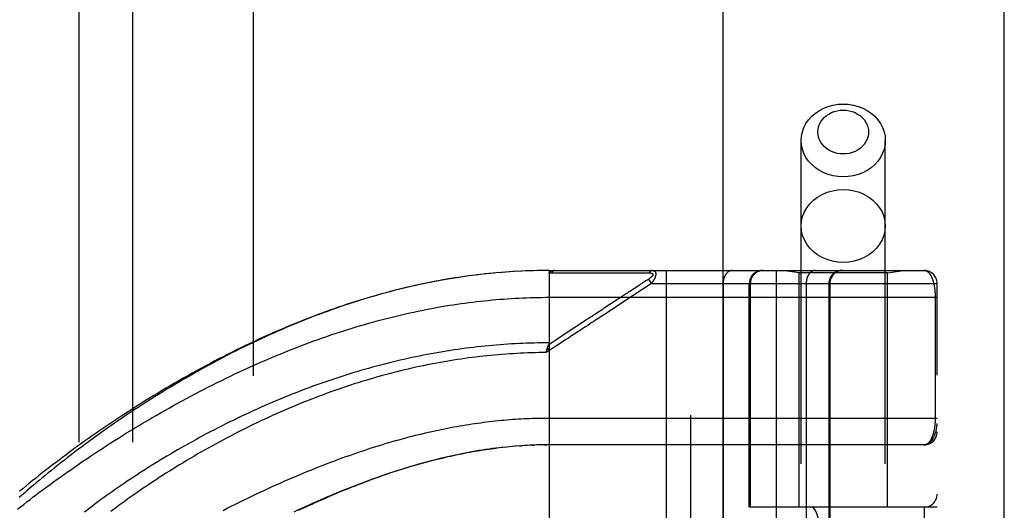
# Model space of a CAD drawing. Header units: inches. Extents: x 0 to 221, y 0 to 143.
# Tile 182 of 256: x 94.9 to 97.2, y 80.61 to 81.76. Entities that reach past the tile are written whole.
import ezdxf

# ---------------------------------------------------------------- set-up
doc = ezdxf.new("R2010")
doc.units = ezdxf.units.IN
doc.header["$LTSCALE"] = 12.142857
doc.header["$MEASUREMENT"] = 0
doc.linetypes.add('HIDDEN', pattern=[0.2, 0.1, -0.1])
doc.layers.get('0').update_dxf_attribs({"linetype": 'CONTINUOUS'})
for name, color, linetype in [('DEFAULT_2', 8, 'HIDDEN'), ('RIGHTHAND_DOOR_ASSEMBLY', 7, 'CONTINUOUS'), ('SUBPANEL', 7, 'CONTINUOUS')]:
    doc.layers.add(name, color=color, linetype=linetype)

msp = doc.modelspace()

# ---------------------------------------------------------------- linework, layer by layer
at = {"color": 3, "linetype": 'Continuous'}
msp.add_line((97.1972, 33.5496), (97.1972, 110.0793), dxfattribs=at)
at = {"layer": 'DEFAULT_2', "color": 8, "linetype": 'HIDDEN'}
msp.add_line((95.4472, 103.9976), (95.4472, 34.8936), dxfattribs=at)
at = {"layer": 'RIGHTHAND_DOOR_ASSEMBLY', "color": 8, "linetype": 'HIDDEN'}
for p, q in [((96.4665, 105.1206), (96.4665, 33.7706)), ((96.724, 78.2926), (96.724, 81.475)), ((96.92, 78.2926), (96.92, 81.475)), ((95.9357, 81.1572), (95.921, 81.155)), ((95.9449, 81.1585), (95.9305, 81.1565)), ((95.9542, 81.1598), (95.94, 81.1578)), ((95.9634, 81.161), (95.9495, 81.1592)), ((95.9726, 81.1621), (95.959, 81.1604)), ((95.9818, 81.1631), (95.9684, 81.1616)), ((95.991, 81.1641), (95.9779, 81.1627)), ((96.0002, 81.1651), (95.9873, 81.1638)), ((96.0094, 81.166), (95.9967, 81.1647)), ((96.0185, 81.1668), (96.0061, 81.1657)), ((96.0277, 81.1675), (96.0155, 81.1665)), ((96.0368, 81.1682), (96.0249, 81.1673)), ((96.046, 81.1688), (96.0343, 81.168)), ((96.0551, 81.1694), (96.0437, 81.1687)), ((96.0642, 81.1699), (96.053, 81.1693)), ((96.0733, 81.1704), (96.0624, 81.1698)), ((96.0824, 81.1708), (96.0717, 81.1703)), ((96.0915, 81.1711), (96.0811, 81.1707)), ((96.1006, 81.1714), (96.0904, 81.1711)), ((96.1097, 81.1716), (96.0997, 81.1713)), ((96.1188, 81.1717), (96.1091, 81.1716)), ((96.1279, 81.1718), (96.1184, 81.1717)), ((96.137, 81.1718), (96.1277, 81.1718)), ((96.137, 81.1718), (97.0107, 81.1718)), ((96.137, 81.1718), (96.137, 80.5071)), ((96.143, 81.1662), (96.167, 81.1662)), ((96.3356, 81.1663), (96.3393, 81.1663)), ((96.3393, 81.1663), (96.3427, 81.1663)), ((96.3427, 81.1663), (96.346, 81.1663)), ((96.346, 81.1663), (96.3506, 81.1663)), ((96.3506, 81.1663), (96.3536, 81.1663)), ((96.3536, 81.1663), (96.3698, 81.1664)), ((96.4092, 81.1718), (96.4092, 78.4693)), ((96.6657, 81.1718), (96.6657, 78.4693)), ((96.719, 81.1666), (96.6815, 81.1718)), ((96.925, 81.1666), (96.719, 81.1666)), ((96.719, 80.6206), (96.719, 81.1666)), ((96.925, 81.1666), (96.9625, 81.1718)), ((96.925, 80.6206), (96.925, 81.1666)), ((96.3463, 81.1372), (96.3249, 81.1231)), ((96.3753, 81.1418), (96.3326, 81.1137)), ((96.35, 81.1396), (96.3463, 81.1372)), ((96.36, 81.1462), (96.3548, 81.1428)), ((96.3624, 81.1477), (96.36, 81.1462)), ((96.3687, 81.1519), (96.3624, 81.1477)), ((96.3753, 81.1418), (96.3687, 81.1519)), ((96.3753, 81.1418), (97.0407, 81.1418)), ((96.5422, 81.1418), (96.5422, 78.4993)), ((96.6032, 80.6206), (96.6032, 81.1418)), ((96.6055, 81.1418), (96.6055, 80.6206)), ((96.92, 81.1406), (96.724, 81.1406)), ((96.7357, 81.1418), (96.7357, 78.4993)), ((96.7888, 81.1418), (96.7888, 78.4993)), ((96.7908, 81.1418), (96.7908, 78.4993)), ((97.0407, 78.4993), (97.0407, 81.1418)), ((96.137, 81.1093), (97.0407, 81.1093)), ((96.2987, 81.1059), (96.2855, 81.0972)), ((97.0361, 81.1102), (97.0361, 80.8281)), ((96.155, 81.0114), (96.1358, 80.9988)), ((96.137, 80.9851), (96.1302, 80.9805)), ((96.1302, 80.9805), (96.1309, 80.9836)), ((96.1309, 80.9836), (96.1312, 80.9848)), ((96.1312, 80.9848), (96.1314, 80.9861)), ((96.137, 80.9851), (96.1329, 80.9913)), ((96.1304, 80.8281), (97.0407, 80.8281)), ((96.0288, 80.7596), (96.0202, 80.7587)), ((96.0322, 80.76), (96.0381, 80.7606)), ((96.0585, 80.7624), (96.0499, 80.7617)), ((96.0656, 80.763), (96.0558, 80.7622)), ((96.0675, 80.7631), (96.0734, 80.7635)), ((96.0867, 80.7643), (96.0792, 80.7639)), ((96.0939, 80.7646), (96.085, 80.7642)), ((96.0966, 80.7648), (96.1024, 80.765)), ((96.1155, 80.7654), (96.1082, 80.7652)), ((96.1227, 80.7655), (96.1139, 80.7653)), ((96.1255, 80.7655), (96.1312, 80.7656)), ((97.0107, 80.7656), (96.137, 80.7656)), ((97.0407, 80.6206), (96.6032, 80.6206)), ((96.6523, 79.0206), (96.6523, 80.6206)), ((96.6982, 79.0206), (96.6982, 80.6206)), ((97.0107, 80.6206), (97.0107, 79.0206))]:
    msp.add_line(p, q, dxfattribs=at)
at = {"layer": 'RIGHTHAND_DOOR_ASSEMBLY', "color": 3, "linetype": 'Continuous'}
msp.add_line((96.5415, 105.1206), (96.5415, 33.7706), dxfattribs=at)
at = {"layer": 'RIGHTHAND_DOOR_ASSEMBLY', "color": 8, "linetype": 'HIDDEN'}
for points in [[(96.724, 81.475), (96.7247, 81.4852), (96.7268, 81.4953), (96.7303, 81.505), (96.7352, 81.5144), (96.7413, 81.5232), (96.7486, 81.5312), (96.757, 81.5385), (96.7663, 81.5448), (96.7764, 81.5501), (96.7872, 81.5543), (96.7985, 81.5574), (96.8102, 81.5592), (96.822, 81.5598)], [(96.822, 81.5598), (96.8338, 81.5592), (96.8454, 81.5574), (96.8567, 81.5543), (96.8675, 81.5501), (96.8776, 81.5448), (96.887, 81.5385), (96.8953, 81.5312), (96.9026, 81.5232), (96.9087, 81.5144), (96.9136, 81.505), (96.9171, 81.4953), (96.9193, 81.4852), (96.92, 81.475)], [(96.822, 81.4434), (96.8148, 81.4437), (96.8079, 81.4448), (96.8011, 81.4467), (96.7946, 81.4492), (96.7885, 81.4524), (96.7829, 81.4562), (96.7778, 81.4606), (96.7734, 81.4654), (96.7697, 81.4707), (96.7668, 81.4763), (96.7647, 81.4822), (96.7634, 81.4883), (96.763, 81.4945), (96.7634, 81.5006), (96.7647, 81.5067), (96.7668, 81.5126), (96.7697, 81.5182), (96.7734, 81.5235), (96.7778, 81.5283), (96.7829, 81.5327), (96.7885, 81.5365), (96.7946, 81.5397), (96.8011, 81.5422), (96.8079, 81.5441), (96.8148, 81.5452), (96.822, 81.5455)], [(96.822, 81.5455), (96.8291, 81.5452), (96.8361, 81.5441), (96.8429, 81.5422), (96.8494, 81.5397), (96.8555, 81.5365), (96.8611, 81.5327), (96.8661, 81.5283), (96.8705, 81.5235), (96.8742, 81.5182), (96.8771, 81.5126), (96.8792, 81.5067), (96.8805, 81.5006), (96.881, 81.4944), (96.8805, 81.4883), (96.8792, 81.4822), (96.8771, 81.4763), (96.8742, 81.4707), (96.8705, 81.4654), (96.8661, 81.4606), (96.8611, 81.4562), (96.8555, 81.4524), (96.8494, 81.4492), (96.8429, 81.4467), (96.8361, 81.4448), (96.8291, 81.4437), (96.822, 81.4434)], [(96.822, 81.3901), (96.8102, 81.3907), (96.7985, 81.3925), (96.7872, 81.3956), (96.7764, 81.3998), (96.7663, 81.4051), (96.757, 81.4114), (96.7486, 81.4187), (96.7413, 81.4267), (96.7352, 81.4355), (96.7303, 81.4449), (96.7268, 81.4546), (96.7247, 81.4647), (96.724, 81.475)], [(96.92, 81.475), (96.9193, 81.4647), (96.9171, 81.4546), (96.9136, 81.4449), (96.9087, 81.4355), (96.9026, 81.4267), (96.8953, 81.4187), (96.887, 81.4114), (96.8776, 81.4051), (96.8675, 81.3998), (96.8567, 81.3956), (96.8454, 81.3925), (96.8338, 81.3907), (96.822, 81.3901)], [(96.724, 81.2757), (96.7248, 81.2868), (96.7273, 81.2977), (96.7314, 81.3082), (96.7371, 81.3181), (96.7442, 81.3274), (96.7527, 81.3357), (96.7623, 81.343), (96.773, 81.3492), (96.7845, 81.3541), (96.7966, 81.3577), (96.8092, 81.3598), (96.822, 81.3606)], [(96.822, 81.3606), (96.8348, 81.3598), (96.8473, 81.3577), (96.8595, 81.3541), (96.871, 81.3492), (96.8816, 81.343), (96.8913, 81.3357), (96.8997, 81.3274), (96.9068, 81.3181), (96.9125, 81.3082), (96.9166, 81.2977), (96.9191, 81.2868), (96.92, 81.2757)], [(96.822, 81.1908), (96.8092, 81.1916), (96.7966, 81.1937), (96.7845, 81.1973), (96.773, 81.2022), (96.7623, 81.2084), (96.7527, 81.2157), (96.7442, 81.224), (96.7371, 81.2333), (96.7314, 81.2432), (96.7273, 81.2537), (96.7248, 81.2646), (96.724, 81.2757)], [(96.92, 81.2757), (96.9191, 81.2646), (96.9166, 81.2537), (96.9125, 81.2432), (96.9068, 81.2333), (96.8997, 81.224), (96.8913, 81.2157), (96.8816, 81.2084), (96.871, 81.2022), (96.8595, 81.1973), (96.8473, 81.1937), (96.8348, 81.1916), (96.822, 81.1908)], [(96.137, 81.166), (96.137, 81.1662), (96.137, 81.1663), (96.137, 81.1665), (96.137, 81.1666), (96.137, 81.1668), (96.1371, 81.1669), (96.1371, 81.1671), (96.1372, 81.1672), (96.1372, 81.1674), (96.1373, 81.1675), (96.1373, 81.1676), (96.1374, 81.1678), (96.1375, 81.1679), (96.1376, 81.168), (96.1377, 81.1681), (96.1378, 81.1683), (96.1378, 81.1684), (96.138, 81.1685), (96.1381, 81.1687), (96.1382, 81.1688), (96.1383, 81.1689), (96.1384, 81.169), (96.1386, 81.1691), (96.1387, 81.1693), (96.1389, 81.1694), (96.1391, 81.1695), (96.1392, 81.1696), (96.1394, 81.1697), (96.1396, 81.1698), (96.1398, 81.1699), (96.14, 81.1701), (96.1402, 81.1702), (96.1405, 81.1703), (96.1407, 81.1704), (96.1409, 81.1705), (96.1412, 81.1706), (96.1415, 81.1707), (96.1418, 81.1708), (96.1421, 81.1709), (96.1424, 81.171), (96.1427, 81.1711), (96.1431, 81.1711), (96.1434, 81.1712), (96.1438, 81.1713), (96.1442, 81.1714), (96.1446, 81.1715), (96.145, 81.1715), (96.1455, 81.1716), (96.1459, 81.1716), (96.1464, 81.1717), (96.1469, 81.1717), (96.1474, 81.1718), (96.148, 81.1718), (96.1485, 81.1718), (96.1491, 81.1718), (96.1497, 81.1718)], [(96.137, 81.166), (96.1379, 81.1661), (96.1389, 81.1661), (96.1399, 81.1661), (96.1409, 81.1662), (96.142, 81.1662), (96.143, 81.1662)], [(96.1497, 81.1718), (96.1495, 81.1718), (96.1492, 81.1718), (96.149, 81.1718), (96.1488, 81.1718), (96.1486, 81.1717), (96.1483, 81.1717), (96.1481, 81.1716), (96.1479, 81.1715), (96.1477, 81.1714), (96.1474, 81.1713), (96.1472, 81.1712), (96.147, 81.1711), (96.1468, 81.171), (96.1466, 81.1708), (96.1464, 81.1707), (96.1462, 81.1705), (96.146, 81.1703), (96.1458, 81.1702), (96.1456, 81.17), (96.1454, 81.1698), (96.1452, 81.1696), (96.145, 81.1694), (96.1448, 81.1691), (96.1446, 81.1689), (96.1444, 81.1687), (96.1443, 81.1684), (96.1441, 81.1682), (96.1439, 81.1679), (96.1437, 81.1676), (96.1436, 81.1674), (96.1434, 81.1671), (96.1433, 81.1668), (96.1431, 81.1665), (96.143, 81.1662)], [(96.167, 81.1662), (96.1724, 81.1662), (96.1775, 81.1662), (96.1826, 81.1662), (96.1875, 81.1662), (96.1923, 81.1662), (96.197, 81.1662), (96.2016, 81.1662), (96.206, 81.1662), (96.2103, 81.1662), (96.2144, 81.1662), (96.2184, 81.1662), (96.2223, 81.1662), (96.2261, 81.1662), (96.2299, 81.1662), (96.2337, 81.1662), (96.2375, 81.1662), (96.2489, 81.1662)], [(96.2489, 81.1662), (96.2527, 81.1662), (96.2563, 81.1662), (96.2599, 81.1662), (96.2633, 81.1662), (96.2665, 81.1662), (96.2696, 81.1662), (96.2782, 81.1662)], [(96.2782, 81.1662), (96.2809, 81.1662), (96.2835, 81.1662), (96.2861, 81.1662), (96.2886, 81.1662), (96.2912, 81.1662), (96.2963, 81.1662)], [(96.2963, 81.1662), (96.2989, 81.1662), (96.3015, 81.1662), (96.3066, 81.1662)], [(96.3066, 81.1662), (96.3092, 81.1662), (96.3118, 81.1662), (96.3144, 81.1662), (96.3294, 81.1663)], [(96.3294, 81.1663), (96.3316, 81.1663), (96.3356, 81.1663)], [(96.3698, 81.1664), (96.3703, 81.1664), (96.3707, 81.1664), (96.3711, 81.1663), (96.3715, 81.1663), (96.3719, 81.1663), (96.3722, 81.1663), (96.3726, 81.1662), (96.3729, 81.1662), (96.3732, 81.1662), (96.3735, 81.1661), (96.3738, 81.1661), (96.374, 81.166), (96.3743, 81.166), (96.3745, 81.1659), (96.3748, 81.1659), (96.375, 81.1658), (96.3752, 81.1658), (96.3754, 81.1657), (96.3756, 81.1656), (96.3758, 81.1656), (96.376, 81.1655), (96.3762, 81.1654), (96.3763, 81.1654), (96.3765, 81.1653), (96.3767, 81.1652), (96.3768, 81.1651), (96.3769, 81.165), (96.3771, 81.165), (96.3772, 81.1649), (96.3773, 81.1648), (96.3774, 81.1647), (96.3775, 81.1646), (96.3776, 81.1645), (96.3777, 81.1644), (96.3778, 81.1643), (96.3779, 81.1642), (96.378, 81.1642), (96.3781, 81.1641), (96.3781, 81.164), (96.3782, 81.1638), (96.3783, 81.1637), (96.3783, 81.1636), (96.3784, 81.1635), (96.3784, 81.1634), (96.3785, 81.1633), (96.3785, 81.1632), (96.3785, 81.1631), (96.3785, 81.163), (96.3786, 81.1628), (96.3786, 81.1627), (96.3786, 81.1626), (96.3786, 81.1625), (96.3786, 81.1623), (96.3786, 81.1622), (96.3786, 81.1621), (96.3785, 81.1619), (96.3785, 81.1618), (96.3785, 81.1617), (96.3784, 81.1615), (96.3784, 81.1614), (96.3784, 81.1612), (96.3783, 81.1611), (96.3782, 81.1609), (96.3782, 81.1608), (96.3781, 81.1606), (96.378, 81.1605), (96.378, 81.1603), (96.3779, 81.1602), (96.3778, 81.16), (96.3777, 81.1598), (96.3776, 81.1597), (96.3774, 81.1595), (96.3773, 81.1593), (96.3772, 81.1591), (96.3771, 81.159), (96.3769, 81.1588), (96.3768, 81.1586), (96.3766, 81.1584), (96.3764, 81.1582), (96.3763, 81.158), (96.3761, 81.1578), (96.3759, 81.1576), (96.3757, 81.1574), (96.3755, 81.1572), (96.3753, 81.157), (96.3751, 81.1568), (96.3748, 81.1566), (96.3746, 81.1563), (96.3743, 81.1561), (96.374, 81.1559), (96.3738, 81.1556), (96.3735, 81.1554), (96.3732, 81.1551), (96.3728, 81.1548), (96.3725, 81.1546), (96.3722, 81.1543), (96.3718, 81.154), (96.3714, 81.1537), (96.371, 81.1534), (96.3706, 81.1531), (96.3701, 81.1528), (96.3696, 81.1525), (96.3692, 81.1522), (96.3687, 81.1519)], [(96.3765, 81.1718), (96.3762, 81.1718), (96.376, 81.1718), (96.3758, 81.1718), (96.3756, 81.1718), (96.3754, 81.1717), (96.3751, 81.1717), (96.3749, 81.1716), (96.3747, 81.1715), (96.3745, 81.1714), (96.3743, 81.1713), (96.3741, 81.1712), (96.3738, 81.1711), (96.3736, 81.171), (96.3734, 81.1709), (96.3732, 81.1707), (96.373, 81.1706), (96.3728, 81.1704), (96.3726, 81.1702), (96.3724, 81.1701), (96.3722, 81.1699), (96.372, 81.1697), (96.3718, 81.1695), (96.3716, 81.1692), (96.3715, 81.169), (96.3713, 81.1688), (96.3711, 81.1685), (96.3709, 81.1683), (96.3708, 81.168), (96.3706, 81.1678), (96.3704, 81.1675), (96.3703, 81.1672), (96.3701, 81.167), (96.37, 81.1667), (96.3698, 81.1664)], [(96.3765, 81.1718), (96.3769, 81.1718), (96.3773, 81.1718), (96.3777, 81.1718), (96.3781, 81.1717), (96.3785, 81.1717), (96.3788, 81.1716), (96.3792, 81.1716), (96.3795, 81.1715), (96.3798, 81.1714), (96.3801, 81.1713), (96.3804, 81.1712), (96.3807, 81.1711), (96.3809, 81.171), (96.3812, 81.1709), (96.3814, 81.1708), (96.3816, 81.1706), (96.3818, 81.1705), (96.382, 81.1704), (96.3822, 81.1702), (96.3824, 81.1701), (96.3826, 81.1699), (96.3828, 81.1698), (96.383, 81.1696), (96.3831, 81.1695), (96.3833, 81.1693), (96.3834, 81.1692), (96.3835, 81.169), (96.3837, 81.1688), (96.3838, 81.1686), (96.3839, 81.1685), (96.384, 81.1683), (96.3841, 81.1681), (96.3842, 81.1679), (96.3843, 81.1677), (96.3844, 81.1675), (96.3845, 81.1673), (96.3846, 81.1671), (96.3847, 81.1669), (96.3847, 81.1667), (96.3848, 81.1664), (96.3849, 81.1662), (96.3849, 81.166), (96.385, 81.1658), (96.385, 81.1655), (96.385, 81.1653), (96.3851, 81.1651), (96.3851, 81.1648), (96.3851, 81.1646), (96.3851, 81.1643), (96.3852, 81.1641), (96.3852, 81.1638), (96.3852, 81.1635), (96.3852, 81.1633), (96.3852, 81.163), (96.3851, 81.1627), (96.3851, 81.1625), (96.3851, 81.1622), (96.3851, 81.1619), (96.385, 81.1616), (96.385, 81.1613), (96.3849, 81.161), (96.3849, 81.1607), (96.3848, 81.1604), (96.3848, 81.1601), (96.3847, 81.1597), (96.3846, 81.1594), (96.3845, 81.1591), (96.3844, 81.1588), (96.3844, 81.1584), (96.3842, 81.1581), (96.3841, 81.1577), (96.384, 81.1574), (96.3839, 81.157), (96.3838, 81.1566), (96.3836, 81.1563), (96.3835, 81.1559), (96.3834, 81.1555), (96.3832, 81.1551), (96.383, 81.1547), (96.3829, 81.1543), (96.3827, 81.1539), (96.3825, 81.1535), (96.3823, 81.1531), (96.3821, 81.1527), (96.3819, 81.1522), (96.3817, 81.1518), (96.3814, 81.1513), (96.3812, 81.1509), (96.3809, 81.1504), (96.3806, 81.1499), (96.3804, 81.1494), (96.3801, 81.1489), (96.3798, 81.1484), (96.3794, 81.1479), (96.3791, 81.1473), (96.3788, 81.1468), (96.3784, 81.1462), (96.378, 81.1456), (96.3776, 81.145), (96.3772, 81.1444), (96.3767, 81.1438), (96.3763, 81.1431), (96.3758, 81.1425), (96.3753, 81.1418)], [(96.5634, 81.1718), (96.5629, 81.1718), (96.5625, 81.1718), (96.562, 81.1718), (96.5615, 81.1717), (96.5611, 81.1717), (96.5606, 81.1716), (96.5602, 81.1715), (96.5597, 81.1714), (96.5593, 81.1713), (96.5588, 81.1711), (96.5583, 81.171), (96.5579, 81.1708), (96.5575, 81.1706), (96.557, 81.1705), (96.5566, 81.1702), (96.5561, 81.17), (96.5557, 81.1698), (96.5553, 81.1696), (96.5548, 81.1693), (96.5544, 81.169), (96.554, 81.1687), (96.5536, 81.1685), (96.5532, 81.1681), (96.5528, 81.1678), (96.5524, 81.1675), (96.552, 81.1671), (96.5516, 81.1668), (96.5512, 81.1664), (96.5508, 81.166), (96.5505, 81.1656), (96.5501, 81.1652), (96.5498, 81.1648), (96.5494, 81.1644), (96.5491, 81.164), (96.5487, 81.1635), (96.5484, 81.1631), (96.5481, 81.1626), (96.5478, 81.1621), (96.5474, 81.1616), (96.5471, 81.1611), (96.5468, 81.1606), (96.5466, 81.1601), (96.5463, 81.1596), (96.546, 81.159), (96.5458, 81.1585), (96.5455, 81.158), (96.5453, 81.1574), (96.545, 81.1568), (96.5448, 81.1563), (96.5446, 81.1557), (96.5444, 81.1551), (96.5442, 81.1545), (96.544, 81.1539), (96.5438, 81.1533), (96.5436, 81.1527), (96.5435, 81.1521), (96.5433, 81.1515), (96.5432, 81.1509), (96.543, 81.1502), (96.5429, 81.1496), (96.5428, 81.149), (96.5427, 81.1483), (96.5426, 81.1477), (96.5425, 81.147), (96.5424, 81.1464), (96.5424, 81.1458), (96.5423, 81.1451), (96.5423, 81.1445), (96.5422, 81.1438), (96.5422, 81.1431), (96.5422, 81.1425), (96.5422, 81.1418)], [(96.6352, 81.1718), (96.6346, 81.1718), (96.6339, 81.1718), (96.6333, 81.1718), (96.6326, 81.1717), (96.632, 81.1717), (96.6313, 81.1716), (96.6307, 81.1715), (96.6301, 81.1714), (96.6294, 81.1713), (96.6288, 81.1711), (96.6282, 81.171), (96.6275, 81.1708), (96.6269, 81.1706), (96.6263, 81.1705), (96.6257, 81.1702), (96.6251, 81.17), (96.6245, 81.1698), (96.6239, 81.1696), (96.6233, 81.1693), (96.6227, 81.169), (96.6221, 81.1687), (96.6215, 81.1685), (96.6209, 81.1681), (96.6204, 81.1678), (96.6198, 81.1675), (96.6193, 81.1671), (96.6187, 81.1668), (96.6182, 81.1664), (96.6177, 81.166), (96.6172, 81.1656), (96.6166, 81.1652), (96.6161, 81.1648), (96.6157, 81.1644), (96.6152, 81.164), (96.6147, 81.1635), (96.6142, 81.1631), (96.6138, 81.1626), (96.6133, 81.1621), (96.6129, 81.1616), (96.6125, 81.1611), (96.6121, 81.1606), (96.6117, 81.1601), (96.6113, 81.1596), (96.6109, 81.159), (96.6105, 81.1585), (96.6102, 81.158), (96.6098, 81.1574), (96.6095, 81.1568), (96.6092, 81.1563), (96.6089, 81.1557), (96.6086, 81.1551), (96.6083, 81.1545), (96.6081, 81.1539), (96.6078, 81.1533), (96.6076, 81.1527), (96.6073, 81.1521), (96.6071, 81.1515), (96.6069, 81.1509), (96.6067, 81.1502), (96.6066, 81.1496), (96.6064, 81.149), (96.6062, 81.1483), (96.6061, 81.1477), (96.606, 81.147), (96.6059, 81.1464), (96.6058, 81.1458), (96.6057, 81.1451), (96.6057, 81.1445), (96.6056, 81.1438), (96.6056, 81.1431), (96.6055, 81.1425), (96.6055, 81.1418)], [(96.7569, 81.1718), (96.7565, 81.1718), (96.756, 81.1718), (96.7555, 81.1718), (96.7551, 81.1717), (96.7546, 81.1717), (96.7542, 81.1716), (96.7537, 81.1715), (96.7532, 81.1714), (96.7528, 81.1713), (96.7523, 81.1711), (96.7519, 81.171), (96.7514, 81.1708), (96.751, 81.1706), (96.7505, 81.1705), (96.7501, 81.1702), (96.7497, 81.17), (96.7492, 81.1698), (96.7488, 81.1696), (96.7484, 81.1693), (96.748, 81.169), (96.7475, 81.1687), (96.7471, 81.1685), (96.7467, 81.1681), (96.7463, 81.1678), (96.7459, 81.1675), (96.7455, 81.1671), (96.7451, 81.1668), (96.7448, 81.1664), (96.7444, 81.166), (96.744, 81.1656), (96.7437, 81.1652), (96.7433, 81.1648), (96.7429, 81.1644), (96.7426, 81.164), (96.7423, 81.1635), (96.7419, 81.1631), (96.7416, 81.1626), (96.7413, 81.1621), (96.741, 81.1616), (96.7407, 81.1611), (96.7404, 81.1606), (96.7401, 81.1601), (96.7398, 81.1596), (96.7396, 81.159), (96.7393, 81.1585), (96.739, 81.158), (96.7388, 81.1574), (96.7386, 81.1568), (96.7383, 81.1563), (96.7381, 81.1557), (96.7379, 81.1551), (96.7377, 81.1545), (96.7375, 81.1539), (96.7373, 81.1533), (96.7372, 81.1527), (96.737, 81.1521), (96.7368, 81.1515), (96.7367, 81.1509), (96.7366, 81.1502), (96.7364, 81.1496), (96.7363, 81.149), (96.7362, 81.1483), (96.7361, 81.1477), (96.736, 81.147), (96.736, 81.1464), (96.7359, 81.1458), (96.7358, 81.1451), (96.7358, 81.1445), (96.7358, 81.1438), (96.7357, 81.1431), (96.7357, 81.1425), (96.7357, 81.1418)], [(96.8185, 81.1718), (96.8178, 81.1718), (96.8172, 81.1718), (96.8165, 81.1718), (96.8159, 81.1717), (96.8152, 81.1717), (96.8146, 81.1716), (96.8139, 81.1715), (96.8133, 81.1714), (96.8127, 81.1713), (96.812, 81.1711), (96.8114, 81.171), (96.8108, 81.1708), (96.8102, 81.1706), (96.8095, 81.1705), (96.8089, 81.1702), (96.8083, 81.17), (96.8077, 81.1698), (96.8071, 81.1696), (96.8065, 81.1693), (96.8059, 81.169), (96.8053, 81.1687), (96.8048, 81.1685), (96.8042, 81.1681), (96.8036, 81.1678), (96.8031, 81.1675), (96.8025, 81.1671), (96.802, 81.1668), (96.8014, 81.1664), (96.8009, 81.166), (96.8004, 81.1656), (96.7999, 81.1652), (96.7994, 81.1648), (96.7989, 81.1644), (96.7984, 81.164), (96.7979, 81.1635), (96.7975, 81.1631), (96.797, 81.1626), (96.7966, 81.1621), (96.7961, 81.1616), (96.7957, 81.1611), (96.7953, 81.1606), (96.7949, 81.1601), (96.7945, 81.1596), (96.7941, 81.159), (96.7938, 81.1585), (96.7934, 81.158), (96.7931, 81.1574), (96.7928, 81.1568), (96.7924, 81.1563), (96.7921, 81.1557), (96.7918, 81.1551), (96.7916, 81.1545), (96.7913, 81.1539), (96.791, 81.1533), (96.7908, 81.1527), (96.7906, 81.1521), (96.7904, 81.1515), (96.7902, 81.1509), (96.79, 81.1502), (96.7898, 81.1496), (96.7896, 81.149), (96.7895, 81.1483), (96.7894, 81.1477), (96.7892, 81.147), (96.7891, 81.1464), (96.789, 81.1458), (96.789, 81.1451), (96.7889, 81.1445), (96.7888, 81.1438), (96.7888, 81.1431), (96.7888, 81.1425), (96.7888, 81.1418)], [(97.0107, 81.1718), (97.0113, 81.1718), (97.0119, 81.1718), (97.0125, 81.1717), (97.0131, 81.1716), (97.0137, 81.1715), (97.0143, 81.1713), (97.0148, 81.1711), (97.0154, 81.1709), (97.0159, 81.1707), (97.0164, 81.1704), (97.017, 81.1701), (97.0175, 81.1698), (97.018, 81.1695), (97.0185, 81.1692), (97.019, 81.1688), (97.0195, 81.1684), (97.02, 81.168), (97.0205, 81.1675), (97.0209, 81.1671), (97.0214, 81.1666), (97.0218, 81.1661), (97.0223, 81.1656), (97.0227, 81.1651), (97.0231, 81.1646), (97.0236, 81.164), (97.024, 81.1634), (97.0244, 81.1629), (97.0248, 81.1623), (97.0251, 81.1616), (97.0255, 81.161), (97.0259, 81.1604), (97.0262, 81.1597), (97.0266, 81.1591), (97.027, 81.1584), (97.0273, 81.1577), (97.0276, 81.157), (97.0279, 81.1563), (97.0283, 81.1556), (97.0286, 81.1549), (97.0289, 81.1541), (97.0292, 81.1534), (97.0295, 81.1526), (97.0297, 81.1519), (97.03, 81.1511), (97.0303, 81.1503), (97.0305, 81.1495), (97.0308, 81.1488), (97.031, 81.148), (97.0313, 81.1472), (97.0315, 81.1464), (97.0317, 81.1455), (97.032, 81.1447), (97.0322, 81.1439), (97.0324, 81.1431), (97.0326, 81.1422), (97.0328, 81.1414), (97.033, 81.1406), (97.0331, 81.1397), (97.0333, 81.1389), (97.0335, 81.138), (97.0336, 81.1372), (97.0338, 81.1363), (97.034, 81.1355), (97.0341, 81.1346), (97.0343, 81.1337), (97.0344, 81.1329), (97.0345, 81.132), (97.0346, 81.1311), (97.0348, 81.1303), (97.0349, 81.1294), (97.035, 81.1285), (97.0351, 81.1277), (97.0352, 81.1268), (97.0353, 81.126), (97.0354, 81.1251), (97.0354, 81.1243), (97.0355, 81.1234), (97.0356, 81.1226), (97.0356, 81.1218), (97.0357, 81.1209), (97.0358, 81.1201), (97.0358, 81.1193), (97.0359, 81.1184), (97.0359, 81.1176), (97.036, 81.1168), (97.036, 81.116), (97.036, 81.1151), (97.036, 81.1143), (97.0361, 81.1135), (97.0361, 81.1127), (97.0361, 81.1118), (97.0361, 81.111), (97.0361, 81.1102)], [(95.9264, 81.1558), (95.9171, 81.1544), (95.9078, 81.1529), (95.8985, 81.1513), (95.8891, 81.1497), (95.8798, 81.148), (95.8704, 81.1462), (95.861, 81.1444), (95.8516, 81.1425), (95.8421, 81.1405), (95.8327, 81.1385), (95.8232, 81.1364), (95.8137, 81.1342), (95.8041, 81.132), (95.7946, 81.1297), (95.785, 81.1273), (95.7754, 81.1249), (95.7658, 81.1224), (95.7561, 81.1198), (95.7465, 81.1171), (95.7368, 81.1144), (95.7271, 81.1116), (95.7173, 81.1087), (95.7075, 81.1058), (95.6977, 81.1028), (95.688, 81.0997), (95.6782, 81.0966), (95.6684, 81.0934), (95.6587, 81.0901), (95.649, 81.0868), (95.6393, 81.0835), (95.6297, 81.08), (95.6201, 81.0766), (95.6105, 81.0731), (95.6009, 81.0695), (95.5913, 81.0658), (95.5817, 81.0621), (95.5722, 81.0584), (95.5626, 81.0546), (95.553, 81.0507), (95.5434, 81.0467), (95.5338, 81.0427), (95.5242, 81.0387), (95.5146, 81.0345), (95.505, 81.0303), (95.4953, 81.0261), (95.4857, 81.0217), (95.4759, 81.0173), (95.4662, 81.0128), (95.4564, 81.0082), (95.4465, 81.0035), (95.4366, 80.9987), (95.4266, 80.9939), (95.4166, 80.9889), (95.4065, 80.9839), (95.3964, 80.9788), (95.3863, 80.9736), (95.3762, 80.9683), (95.366, 80.963), (95.3559, 80.9576), (95.3458, 80.9521), (95.3357, 80.9466), (95.3256, 80.9411), (95.3156, 80.9355), (95.3056, 80.9298), (95.2957, 80.9241), (95.2857, 80.9184), (95.2758, 80.9126), (95.266, 80.9068), (95.2562, 80.9009), (95.2464, 80.895), (95.2367, 80.8891), (95.227, 80.8831), (95.2174, 80.8771), (95.2078, 80.8711), (95.1983, 80.865), (95.1888, 80.859), (95.1794, 80.8529), (95.1701, 80.8468), (95.1608, 80.8406), (95.1516, 80.8345), (95.1425, 80.8283), (95.1334, 80.8222), (95.1245, 80.816), (95.1156, 80.8098), (95.1067, 80.8037), (95.098, 80.7975), (95.0893, 80.7913), (95.0807, 80.7852), (95.0722, 80.779), (95.0638, 80.7728), (95.0555, 80.7667), (95.0472, 80.7605), (95.0391, 80.7544), (95.031, 80.7483), (95.023, 80.7422), (95.0151, 80.7362), (95.0074, 80.7301), (94.9997, 80.7241), (94.9921, 80.7181), (94.9846, 80.7121), (94.9772, 80.7061), (94.9699, 80.7002), (94.9627, 80.6943), (94.9556, 80.6884), (94.9485, 80.6826), (94.9416, 80.6768), (94.9348, 80.671), (94.9281, 80.6653), (94.9215, 80.6596), (94.915, 80.6539), (94.9086, 80.6483), (94.9023, 80.6427)], [(95.921, 81.155), (95.9115, 81.1535), (95.9019, 81.1519), (95.8924, 81.1503), (95.8828, 81.1486), (95.8732, 81.1468), (95.8635, 81.1449), (95.8539, 81.143), (95.8442, 81.141), (95.8345, 81.139), (95.8248, 81.1369), (95.8151, 81.1347), (95.8053, 81.1324), (95.7956, 81.13), (95.7857, 81.1276), (95.7759, 81.1252), (95.7661, 81.1226), (95.7562, 81.12), (95.7463, 81.1173), (95.7364, 81.1145), (95.7264, 81.1116), (95.7165, 81.1087), (95.7065, 81.1057), (95.6965, 81.1027), (95.6864, 81.0995), (95.6764, 81.0963), (95.6663, 81.093), (95.6562, 81.0896), (95.646, 81.0862), (95.6359, 81.0827), (95.6257, 81.0791), (95.6155, 81.0754), (95.6053, 81.0717), (95.595, 81.0679), (95.5848, 81.064), (95.5745, 81.06), (95.5642, 81.056), (95.5539, 81.0518), (95.5436, 81.0476), (95.5332, 81.0434), (95.5229, 81.039), (95.5125, 81.0346), (95.5021, 81.0301), (95.4917, 81.0256), (95.4813, 81.021), (95.4709, 81.0163), (95.4605, 81.0115), (95.4501, 81.0066), (95.4396, 81.0017), (95.4292, 80.9968), (95.4188, 80.9917), (95.4084, 80.9866), (95.398, 80.9815), (95.3876, 80.9762), (95.3772, 80.9709), (95.3668, 80.9656), (95.3564, 80.9602), (95.3461, 80.9547), (95.3358, 80.9492), (95.3255, 80.9436), (95.3152, 80.938), (95.3049, 80.9324), (95.2947, 80.9266), (95.2845, 80.9209), (95.2743, 80.9151), (95.2642, 80.9092), (95.2541, 80.9033), (95.2441, 80.8974), (95.2341, 80.8914), (95.2241, 80.8854), (95.2142, 80.8794), (95.2043, 80.8733), (95.1945, 80.8672), (95.1847, 80.8611), (95.175, 80.855), (95.1653, 80.8488), (95.1557, 80.8426), (95.1462, 80.8364), (95.1367, 80.8302), (95.1273, 80.824), (95.1179, 80.8177), (95.1087, 80.8115), (95.0995, 80.8052), (95.0903, 80.7989), (95.0813, 80.7927), (95.0723, 80.7864), (95.0634, 80.7801), (95.0546, 80.7739), (95.0458, 80.7676), (95.0371, 80.7614), (95.0286, 80.7551), (95.0201, 80.7489), (95.0117, 80.7426), (95.0033, 80.7364), (94.9951, 80.7302), (94.9869, 80.724), (94.9789, 80.7179), (94.9709, 80.7117), (94.963, 80.7056), (94.9552, 80.6995), (94.9475, 80.6934), (94.9399, 80.6873), (94.9324, 80.6813), (94.9249, 80.6752), (94.9176, 80.6692), (94.9104, 80.6633), (94.9032, 80.6573)], [(96.3548, 81.1428), (96.3533, 81.1418), (96.35, 81.1396)], [(96.3326, 81.1137), (96.2632, 81.0681), (96.2596, 81.0657), (96.256, 81.0634), (96.2524, 81.061), (96.2486, 81.0585), (96.2447, 81.0559), (96.2406, 81.0532), (96.2362, 81.0503), (96.2316, 81.0473), (96.2266, 81.044), (96.2213, 81.0405), (96.2156, 81.0368), (96.2096, 81.0328), (96.2032, 81.0286), (96.1964, 81.0241), (96.1892, 81.0194), (96.1816, 81.0144), (96.1736, 81.0092), (96.1652, 81.0036), (96.1563, 80.9978), (96.1468, 80.9916), (96.137, 80.9851)], [(96.3249, 81.1231), (96.3229, 81.1218), (96.321, 81.1205), (96.319, 81.1192), (96.3169, 81.1179), (96.3148, 81.1165), (96.3125, 81.115), (96.3101, 81.1134), (96.3075, 81.1117), (96.3047, 81.1098), (96.2987, 81.1059)], [(94.8982, 80.6154), (94.9054, 80.6211), (94.9127, 80.6268), (94.9201, 80.6325), (94.9276, 80.6383), (94.9351, 80.6441), (94.9428, 80.6499), (94.9505, 80.6557), (94.9584, 80.6616), (94.9663, 80.6675), (94.9744, 80.6734), (94.9825, 80.6793), (94.9907, 80.6852), (94.999, 80.6912), (95.0074, 80.6972), (95.0159, 80.7032), (95.0245, 80.7092), (95.0331, 80.7152), (95.0419, 80.7212), (95.0507, 80.7272), (95.0596, 80.7332), (95.0686, 80.7392), (95.0776, 80.7453), (95.0867, 80.7513), (95.0959, 80.7573), (95.1052, 80.7633), (95.1145, 80.7693), (95.1239, 80.7753), (95.1334, 80.7813), (95.1429, 80.7872), (95.1525, 80.7932), (95.1621, 80.7991), (95.1719, 80.805), (95.1816, 80.8109), (95.1914, 80.8168), (95.2013, 80.8226), (95.2112, 80.8284), (95.2211, 80.8342), (95.2311, 80.84), (95.2412, 80.8457), (95.2512, 80.8513), (95.2613, 80.857), (95.2715, 80.8626), (95.2816, 80.8681), (95.2918, 80.8736), (95.302, 80.8791), (95.3122, 80.8845), (95.3225, 80.8898), (95.3328, 80.8951), (95.343, 80.9004), (95.3533, 80.9056), (95.3636, 80.9107), (95.374, 80.9158), (95.3843, 80.9208), (95.3946, 80.9258), (95.4049, 80.9307), (95.4152, 80.9355), (95.4255, 80.9403), (95.4358, 80.945), (95.4461, 80.9497), (95.4564, 80.9543), (95.4667, 80.9588), (95.477, 80.9632), (95.4872, 80.9676), (95.4975, 80.9719), (95.5077, 80.9762), (95.5179, 80.9803), (95.5281, 80.9845), (95.5382, 80.9885), (95.5484, 80.9924), (95.5585, 80.9963), (95.5686, 81.0002), (95.5786, 81.0039), (95.5887, 81.0076), (95.5987, 81.0112), (95.6087, 81.0147), (95.6187, 81.0182), (95.6286, 81.0216), (95.6385, 81.0249), (95.6484, 81.0282), (95.6582, 81.0314), (95.6681, 81.0345), (95.6779, 81.0375), (95.6876, 81.0405), (95.6974, 81.0434), (95.7071, 81.0462), (95.7167, 81.049), (95.7264, 81.0517), (95.736, 81.0543), (95.7456, 81.0569), (95.7551, 81.0594), (95.7647, 81.0618), (95.7742, 81.0642), (95.7836, 81.0665), (95.7931, 81.0688), (95.8025, 81.0709), (95.8119, 81.073), (95.8212, 81.0751), (95.8306, 81.0771), (95.8399, 81.079), (95.8492, 81.0808), (95.8584, 81.0826), (95.8677, 81.0844), (95.8769, 81.086), (95.8861, 81.0876), (95.8952, 81.0892), (95.9044, 81.0907), (95.9135, 81.0921), (95.9226, 81.0935), (95.9317, 81.0948), (95.9407, 81.096), (95.9498, 81.0972), (95.9588, 81.0984), (95.9678, 81.0994), (95.9768, 81.1005), (95.9858, 81.1014), (95.9948, 81.1023), (96.0037, 81.1032), (96.0127, 81.104), (96.0216, 81.1047), (96.0305, 81.1054), (96.0394, 81.106), (96.0483, 81.1066), (96.0572, 81.1071), (96.0661, 81.1076), (96.075, 81.108)], [(96.075, 81.108), (96.0838, 81.1084), (96.0927, 81.1087), (96.1016, 81.1089), (96.1104, 81.1091), (96.1193, 81.1092), (96.1281, 81.1093), (96.137, 81.1093)], [(96.2855, 81.0972), (96.282, 81.0949), (96.2784, 81.0926), (96.2747, 81.0902), (96.2711, 81.0877), (96.2674, 81.0853), (96.2637, 81.0829), (96.2601, 81.0805), (96.2564, 81.0781), (96.2528, 81.0757), (96.2491, 81.0733), (96.2454, 81.0709), (96.2415, 81.0683), (96.2375, 81.0657), (96.2332, 81.0629), (96.2287, 81.0599), (96.2239, 81.0568)], [(96.2239, 81.0568), (96.2133, 81.0498), (96.2074, 81.0459), (96.1945, 81.0374)], [(96.1945, 81.0374), (96.1721, 81.0227), (96.155, 81.0114)], [(96.137, 81.0032), (96.1282, 81.0032), (96.1194, 81.0031), (96.1106, 81.0029), (96.1018, 81.0028), (96.093, 81.0025), (96.0842, 81.0022), (96.0754, 81.0019), (96.0666, 81.0015), (96.0578, 81.0011), (96.049, 81.0006), (96.0402, 81), (96.0313, 80.9994), (96.0225, 80.9988), (96.0137, 80.9981), (96.0048, 80.9973), (95.996, 80.9965), (95.9871, 80.9956), (95.9782, 80.9947), (95.9694, 80.9937), (95.9605, 80.9927), (95.9516, 80.9916), (95.9427, 80.9905), (95.9338, 80.9893), (95.9248, 80.988), (95.9159, 80.9867), (95.9069, 80.9854), (95.898, 80.984), (95.889, 80.9825), (95.88, 80.981), (95.871, 80.9794), (95.862, 80.9778), (95.853, 80.9761), (95.844, 80.9743), (95.8349, 80.9725), (95.8259, 80.9707), (95.8168, 80.9688), (95.8077, 80.9668), (95.7986, 80.9647), (95.7895, 80.9627), (95.7804, 80.9605), (95.7713, 80.9583), (95.7621, 80.956), (95.7529, 80.9537), (95.7438, 80.9513), (95.7346, 80.9489), (95.7254, 80.9464), (95.7162, 80.9438), (95.707, 80.9412), (95.6977, 80.9386), (95.6885, 80.9358), (95.6792, 80.933), (95.67, 80.9302), (95.6607, 80.9273), (95.6514, 80.9243), (95.6421, 80.9213), (95.6328, 80.9182), (95.6236, 80.915), (95.6142, 80.9118), (95.6049, 80.9086), (95.5956, 80.9053), (95.5863, 80.9019), (95.577, 80.8984), (95.5677, 80.895), (95.5584, 80.8914), (95.5491, 80.8878), (95.5398, 80.8841), (95.5305, 80.8804), (95.5212, 80.8767), (95.5119, 80.8729), (95.5026, 80.869), (95.4934, 80.8651), (95.4841, 80.8611), (95.4749, 80.8571), (95.4657, 80.853), (95.4565, 80.8489), (95.4473, 80.8447), (95.4382, 80.8405), (95.4291, 80.8363), (95.42, 80.832), (95.4109, 80.8277), (95.4019, 80.8233), (95.3929, 80.8189), (95.3839, 80.8144), (95.375, 80.8099), (95.3661, 80.8054), (95.3572, 80.8009), (95.3484, 80.7963), (95.3396, 80.7917), (95.3309, 80.787), (95.3222, 80.7823), (95.3135, 80.7776), (95.305, 80.7729), (95.2964, 80.7681), (95.288, 80.7634), (95.2795, 80.7586), (95.2712, 80.7538), (95.2629, 80.7489), (95.2546, 80.7441), (95.2465, 80.7392), (95.2383, 80.7344), (95.2303, 80.7295), (95.2223, 80.7246), (95.2144, 80.7197), (95.2066, 80.7148), (95.1988, 80.7099), (95.1912, 80.705), (95.1836, 80.7001), (95.176, 80.6952), (95.1686, 80.6904), (95.1612, 80.6855), (95.1539, 80.6806), (95.1467, 80.6757), (95.1396, 80.6708), (95.1325, 80.666), (95.1256, 80.6611), (95.1187, 80.6563), (95.1119, 80.6515), (95.1052, 80.6467), (95.0986, 80.6419), (95.092, 80.6371), (95.0856, 80.6324), (95.0792, 80.6277), (95.073, 80.6229), (95.0668, 80.6183), (95.0607, 80.6136), (95.0547, 80.609)], [(96.1329, 80.9913), (96.133, 80.9919), (96.1332, 80.9925), (96.1334, 80.9931), (96.1336, 80.9936), (96.1338, 80.9942), (96.134, 80.9947), (96.1342, 80.9953), (96.1344, 80.9958), (96.1346, 80.9963), (96.1348, 80.9968), (96.1351, 80.9973), (96.1353, 80.9978), (96.1355, 80.9983)], [(96.137, 81.0032), (96.137, 81.003), (96.137, 81.0028), (96.1369, 81.0025), (96.1369, 81.0023), (96.1369, 81.0021), (96.1369, 81.0019), (96.1368, 81.0017), (96.1368, 81.0015), (96.1367, 81.0013), (96.1367, 81.0011), (96.1366, 81.0008), (96.1365, 81.0006), (96.1364, 81.0004), (96.1364, 81.0002), (96.1363, 81), (96.1362, 80.9997), (96.1361, 80.9995), (96.136, 80.9993), (96.1359, 80.999), (96.1355, 80.9983)], [(96.1302, 80.9805), (96.1216, 80.9805), (96.113, 80.9804), (96.1044, 80.9802), (96.0958, 80.98), (96.0872, 80.9797), (96.0786, 80.9793), (96.07, 80.979), (96.0614, 80.9785), (96.0528, 80.978), (96.0442, 80.9775), (96.0356, 80.9769), (96.0269, 80.9762), (96.0183, 80.9755), (96.0097, 80.9748), (96.001, 80.974), (95.9924, 80.9731), (95.9837, 80.9722), (95.975, 80.9712), (95.9664, 80.9702), (95.9577, 80.9691), (95.949, 80.968), (95.9403, 80.9668), (95.9316, 80.9655), (95.9228, 80.9642), (95.9141, 80.9628), (95.9053, 80.9614), (95.8966, 80.96), (95.8878, 80.9584), (95.879, 80.9569), (95.8702, 80.9552), (95.8614, 80.9535), (95.8526, 80.9518), (95.8438, 80.95), (95.8349, 80.9481), (95.8261, 80.9462), (95.8172, 80.9442), (95.8083, 80.9421), (95.7995, 80.94), (95.7905, 80.9379), (95.7816, 80.9357), (95.7727, 80.9334), (95.7638, 80.931), (95.7548, 80.9286), (95.7458, 80.9262), (95.7369, 80.9237), (95.7279, 80.9211), (95.7189, 80.9185), (95.7098, 80.9158), (95.7008, 80.913), (95.6918, 80.9102), (95.6828, 80.9074), (95.6737, 80.9044), (95.6646, 80.9014), (95.6556, 80.8984), (95.6465, 80.8953), (95.6374, 80.8921), (95.6283, 80.8889), (95.6193, 80.8856), (95.6102, 80.8823), (95.6011, 80.8789), (95.592, 80.8754), (95.5829, 80.8719), (95.5738, 80.8683), (95.5647, 80.8647), (95.5556, 80.861), (95.5465, 80.8572), (95.5374, 80.8535), (95.5284, 80.8496), (95.5193, 80.8457), (95.5102, 80.8417), (95.5012, 80.8377), (95.4922, 80.8337), (95.4831, 80.8296), (95.4741, 80.8254), (95.4652, 80.8212), (95.4562, 80.8169), (95.4473, 80.8126), (95.4383, 80.8083), (95.4295, 80.8039), (95.4206, 80.7995), (95.4118, 80.795), (95.403, 80.7905), (95.3942, 80.7859), (95.3855, 80.7814), (95.3768, 80.7767), (95.3681, 80.7721), (95.3595, 80.7674), (95.3509, 80.7627), (95.3424, 80.7579), (95.3339, 80.7531), (95.3254, 80.7483), (95.317, 80.7435), (95.3087, 80.7386), (95.3004, 80.7338), (95.2922, 80.7289), (95.284, 80.724), (95.2759, 80.719), (95.2679, 80.7141), (95.2599, 80.7091), (95.252, 80.7042), (95.2441, 80.6992), (95.2363, 80.6942), (95.2286, 80.6892), (95.221, 80.6842), (95.2134, 80.6792), (95.2059, 80.6742), (95.1985, 80.6692), (95.1911, 80.6643), (95.1839, 80.6593), (95.1767, 80.6543), (95.1696, 80.6493), (95.1625, 80.6443), (95.1556, 80.6394), (95.1487, 80.6344), (95.1419, 80.6295), (95.1352, 80.6246), (95.1286, 80.6197), (95.1221, 80.6148), (95.1157, 80.6099)], [(96.1314, 80.9861), (96.1317, 80.9873), (96.1319, 80.9879), (96.1321, 80.9884), (96.1322, 80.989), (96.1324, 80.9896), (96.1325, 80.9902), (96.1327, 80.9908), (96.1329, 80.9913)], [(95.3771, 80.6127), (95.3867, 80.6176), (95.3963, 80.6225), (95.4059, 80.6273), (95.4155, 80.632), (95.4251, 80.6367), (95.4346, 80.6414), (95.4441, 80.646), (95.4537, 80.6505), (95.4632, 80.655), (95.4726, 80.6594), (95.4821, 80.6638), (95.4915, 80.6681), (95.5009, 80.6723), (95.5102, 80.6765), (95.5195, 80.6806), (95.5288, 80.6847), (95.5381, 80.6887), (95.5473, 80.6926), (95.5565, 80.6965), (95.5656, 80.7003), (95.5747, 80.7041), (95.5838, 80.7077), (95.5928, 80.7114), (95.6017, 80.7149), (95.6107, 80.7184), (95.6195, 80.7219), (95.6284, 80.7252), (95.6372, 80.7285), (95.6459, 80.7318), (95.6546, 80.735), (95.6632, 80.7381), (95.6718, 80.7411), (95.6804, 80.7441), (95.6889, 80.7471), (95.6973, 80.7499), (95.7057, 80.7527), (95.714, 80.7555), (95.7223, 80.7582), (95.7306, 80.7608), (95.7388, 80.7634), (95.7469, 80.7659), (95.755, 80.7683), (95.7631, 80.7707), (95.7711, 80.773), (95.779, 80.7753), (95.7869, 80.7775), (95.7948, 80.7797), (95.8026, 80.7818), (95.8103, 80.7839), (95.818, 80.7859), (95.8257, 80.7878), (95.8333, 80.7897), (95.8409, 80.7915), (95.8484, 80.7933), (95.8559, 80.7951), (95.8634, 80.7967), (95.8708, 80.7984), (95.8781, 80.8), (95.8854, 80.8015), (95.8927, 80.803), (95.9, 80.8044), (95.9072, 80.8058), (95.9144, 80.8072), (95.9215, 80.8085), (95.9286, 80.8097), (95.9357, 80.8109), (95.9427, 80.8121), (95.9497, 80.8132), (95.9567, 80.8143), (95.9636, 80.8153), (95.9705, 80.8163), (95.9774, 80.8172), (95.9842, 80.8181)], [(95.9842, 80.8181), (95.9911, 80.819), (95.9979, 80.8198), (96.0047, 80.8206), (96.0114, 80.8213), (96.0182, 80.822), (96.0249, 80.8227), (96.0316, 80.8233), (96.0382, 80.8239), (96.0449, 80.8245), (96.0515, 80.825), (96.0582, 80.8254), (96.0648, 80.8259), (96.0714, 80.8262), (96.078, 80.8266), (96.0846, 80.8269), (96.0911, 80.8272), (96.0977, 80.8274), (96.1043, 80.8276), (96.1108, 80.8278), (96.1173, 80.8279), (96.1239, 80.828), (96.1304, 80.8281)], [(97.0361, 80.8281), (97.0361, 80.8273), (97.0361, 80.8265), (97.0361, 80.8256), (97.0361, 80.8248), (97.0361, 80.824), (97.036, 80.8232), (97.036, 80.8223), (97.036, 80.8215), (97.036, 80.8207), (97.0359, 80.8198), (97.0359, 80.819), (97.0358, 80.8182), (97.0358, 80.8173), (97.0357, 80.8165), (97.0356, 80.8156), (97.0356, 80.8147), (97.0355, 80.8139), (97.0354, 80.813), (97.0353, 80.8122), (97.0353, 80.8113), (97.0352, 80.8104), (97.0351, 80.8095), (97.035, 80.8087), (97.0348, 80.8078), (97.0347, 80.8069), (97.0346, 80.806), (97.0345, 80.8051), (97.0343, 80.8042), (97.0342, 80.8033), (97.034, 80.8024), (97.0339, 80.8016), (97.0337, 80.8007), (97.0336, 80.7998), (97.0334, 80.7989), (97.0332, 80.7981), (97.033, 80.7972), (97.0328, 80.7964), (97.0326, 80.7955), (97.0324, 80.7946), (97.0322, 80.7938), (97.032, 80.793), (97.0318, 80.7921), (97.0316, 80.7913), (97.0313, 80.7905), (97.0311, 80.7896), (97.0308, 80.7888), (97.0306, 80.788), (97.0303, 80.7872), (97.03, 80.7864), (97.0298, 80.7856), (97.0295, 80.7848), (97.0292, 80.7841), (97.0289, 80.7833), (97.0286, 80.7826), (97.0282, 80.7818), (97.0279, 80.7811), (97.0276, 80.7804), (97.0272, 80.7796), (97.0269, 80.7789), (97.0265, 80.7782), (97.0262, 80.7776), (97.0258, 80.7769), (97.0254, 80.7762), (97.025, 80.7756), (97.0246, 80.775), (97.0242, 80.7744), (97.0238, 80.7738), (97.0234, 80.7732), (97.023, 80.7726), (97.0225, 80.7721), (97.0221, 80.7716), (97.0216, 80.771), (97.0211, 80.7706), (97.0207, 80.7701), (97.0202, 80.7696), (97.0197, 80.7692), (97.0192, 80.7688), (97.0187, 80.7684), (97.0182, 80.768), (97.0177, 80.7677), (97.0171, 80.7674), (97.0166, 80.7671), (97.016, 80.7668), (97.0155, 80.7666), (97.0149, 80.7663), (97.0143, 80.7661), (97.0137, 80.766), (97.0132, 80.7658), (97.0126, 80.7657), (97.012, 80.7657), (97.0113, 80.7656), (97.0107, 80.7656)], [(97.0107, 80.7656), (97.0114, 80.7656), (97.0121, 80.7656), (97.0127, 80.7657), (97.0134, 80.7658), (97.0141, 80.7659), (97.0148, 80.7661), (97.0155, 80.7662), (97.0162, 80.7664), (97.0169, 80.7667), (97.0176, 80.767), (97.0183, 80.7673), (97.019, 80.7676), (97.0197, 80.768), (97.0204, 80.7684), (97.0211, 80.7688), (97.0218, 80.7693), (97.0225, 80.7698), (97.0232, 80.7704), (97.0239, 80.771), (97.0246, 80.7716), (97.0254, 80.7723), (97.0261, 80.7731), (97.0268, 80.7739), (97.0275, 80.7747), (97.0282, 80.7756), (97.0289, 80.7766), (97.0296, 80.7776), (97.0303, 80.7786), (97.031, 80.7798), (97.0317, 80.781), (97.0324, 80.7823), (97.033, 80.7836), (97.0337, 80.785), (97.0344, 80.7866), (97.035, 80.7882), (97.0357, 80.7899), (97.0363, 80.7917), (97.0369, 80.7937), (97.0375, 80.7957), (97.0381, 80.7977), (97.0386, 80.7996), (97.039, 80.8015), (97.0393, 80.8031), (97.0396, 80.8046), (97.0398, 80.806), (97.04, 80.8073), (97.0402, 80.8085), (97.0403, 80.8096), (97.0404, 80.8105), (97.0405, 80.8114), (97.0406, 80.8122), (97.0406, 80.813), (97.0407, 80.8137), (97.0407, 80.8144), (97.0407, 80.815), (97.0407, 80.8156)], [(95.5425, 80.6097), (95.5514, 80.6139), (95.5603, 80.618), (95.569, 80.622), (95.5778, 80.626), (95.5865, 80.6299), (95.5952, 80.6337), (95.6038, 80.6375), (95.6124, 80.6412), (95.621, 80.6449), (95.6294, 80.6485), (95.6379, 80.652), (95.6463, 80.6555), (95.6546, 80.6589), (95.6629, 80.6623), (95.6712, 80.6655), (95.6794, 80.6688), (95.6875, 80.6719), (95.6956, 80.675), (95.7036, 80.678), (95.7116, 80.681), (95.7195, 80.6839), (95.7274, 80.6868), (95.7352, 80.6895), (95.743, 80.6923), (95.7507, 80.6949), (95.7584, 80.6975), (95.766, 80.7001), (95.7735, 80.7026), (95.781, 80.705), (95.7885, 80.7074), (95.7959, 80.7097), (95.8032, 80.7119), (95.8105, 80.7141), (95.8178, 80.7163), (95.8249, 80.7184), (95.8321, 80.7204), (95.8392, 80.7224), (95.8462, 80.7243), (95.8532, 80.7262), (95.8601, 80.728), (95.867, 80.7298), (95.8739, 80.7315), (95.8806, 80.7332), (95.8874, 80.7348), (95.8941, 80.7364), (95.9008, 80.738), (95.9074, 80.7394), (95.914, 80.7409), (95.9205, 80.7423), (95.927, 80.7436), (95.9334, 80.7449), (95.9399, 80.7462), (95.9462, 80.7474), (95.9526, 80.7485), (95.9589, 80.7497), (95.9652, 80.7507), (95.9714, 80.7518), (95.9776, 80.7528), (95.9838, 80.7537), (95.9899, 80.7547)], [(96.0208, 80.7587), (96.0128, 80.7578), (96.0048, 80.7567), (95.9968, 80.7556), (95.9887, 80.7545), (95.9807, 80.7532), (95.9728, 80.752), (95.9649, 80.7506), (95.957, 80.7493), (95.9492, 80.7479), (95.9415, 80.7464), (95.9338, 80.7449), (95.9262, 80.7434), (95.9188, 80.7418), (95.9114, 80.7402), (95.9041, 80.7386), (95.8968, 80.7369), (95.8896, 80.7352), (95.8824, 80.7335), (95.8752, 80.7317), (95.8681, 80.7299), (95.861, 80.728), (95.8539, 80.7261), (95.8469, 80.7242), (95.8398, 80.7223), (95.8328, 80.7203), (95.8258, 80.7183), (95.8188, 80.7162), (95.8118, 80.7141), (95.8049, 80.712), (95.7979, 80.7098), (95.791, 80.7077), (95.7841, 80.7054), (95.7771, 80.7032), (95.7702, 80.7009), (95.7633, 80.6985), (95.7563, 80.6962), (95.7494, 80.6938), (95.7425, 80.6913), (95.7355, 80.6888), (95.7285, 80.6863), (95.7215, 80.6837), (95.7145, 80.6811), (95.7075, 80.6785), (95.7004, 80.6758), (95.6933, 80.6731), (95.6862, 80.6703), (95.6791, 80.6675), (95.672, 80.6647), (95.6648, 80.6617), (95.6576, 80.6588), (95.6503, 80.6558), (95.6431, 80.6528), (95.6358, 80.6497), (95.6284, 80.6465), (95.6211, 80.6434), (95.6137, 80.6401), (95.6063, 80.6369), (95.5988, 80.6335), (95.5913, 80.6302), (95.5837, 80.6267), (95.5761, 80.6232), (95.5684, 80.6197), (95.5606, 80.6161), (95.5529, 80.6124)], [(95.9899, 80.7547), (95.996, 80.7555), (96.0021, 80.7564), (96.0082, 80.7572), (96.0142, 80.7579)], [(96.0514, 80.7618), (96.044, 80.7612), (96.0365, 80.7605), (96.0262, 80.7594)], [(96.0797, 80.7639), (96.0726, 80.7635), (96.0617, 80.7627)], [(96.1083, 80.7652), (96.101, 80.7649), (96.0908, 80.7645)], [(96.137, 80.7656), (96.1298, 80.7656), (96.1197, 80.7654)]]:
    msp.add_lwpolyline(points, dxfattribs=at)
for centre, start, end in [((96.6332, 81.1418), 90, 180), ((96.8208, 81.1418), 90, 180), ((97.0107, 81.1418), 0, 90), ((97.0107, 80.7956), 270.0001, 360), ((97.0107, 80.6506), 270, 360)]:
    msp.add_arc(centre, 0.03, start, end, dxfattribs=at)
msp.add_ellipse((96.7478, 80.3706), major_axis=(0, 0.25), ratio=0.146965, start_param=-1.570796, end_param=0, dxfattribs=at)
at = {"layer": 'SUBPANEL', "color": 8, "linetype": 'HIDDEN'}
for p, q in [((95.041, 101.4143), (95.041, 37.4768)), ((95.166, 101.4143), (95.166, 37.4768))]:
    msp.add_line(p, q, dxfattribs=at)

doc.saveas('drawing.dxf')
